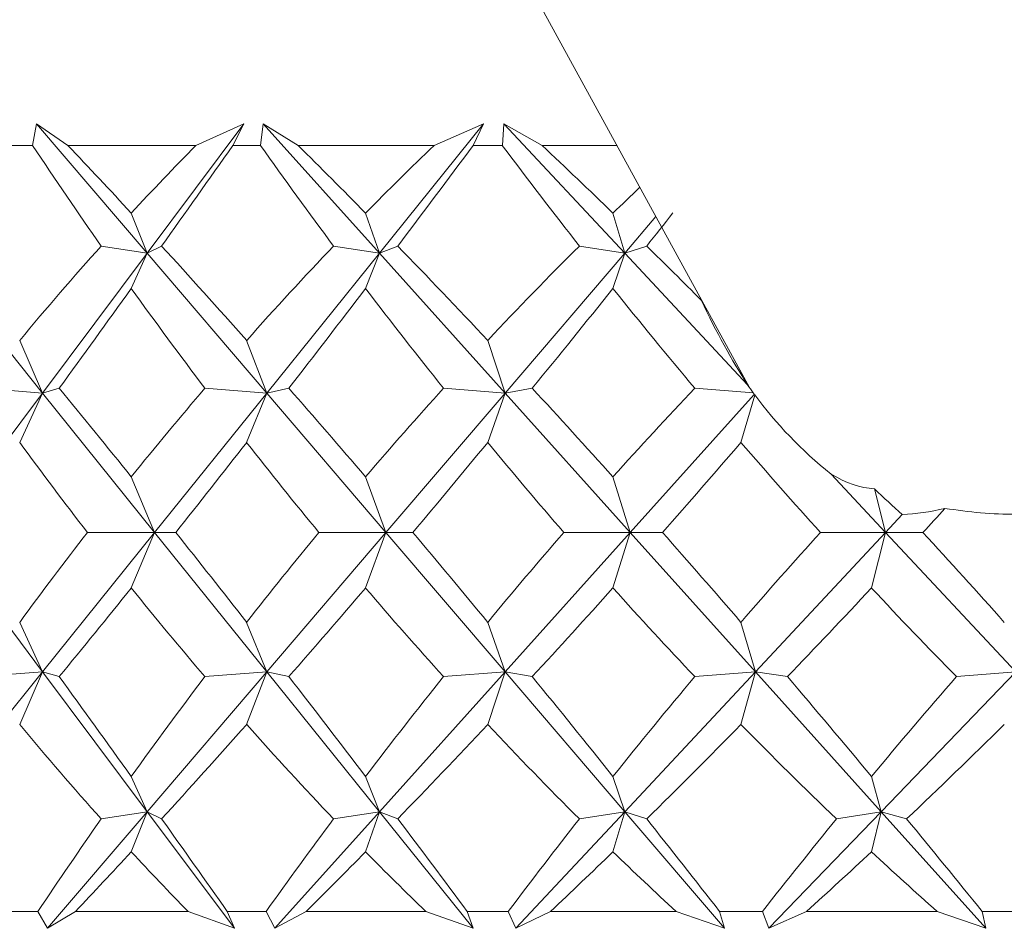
# Model space of a CAD drawing. Header units: inches. Extents: x -4.1 to 22.6, y -10.2 to 17.8.
# Tile 10 of 142: x -1.531 to -1.281, y -2.419 to -2.188. Entities that reach past the tile are written whole.
import ezdxf

# ---------------------------------------------------------------- set-up
doc = ezdxf.new("R2010")
doc.units = ezdxf.units.IN
doc.header["$MEASUREMENT"] = 0

msp = doc.modelspace()

# ---------------------------------------------------------------- linework, layer by layer
at = {"color": 7, "linetype": 'Continuous', "lineweight": 15}
for p, q in [((-1.50488, -1.9906), (-1.34554, -2.28179)), ((-1.52799, -2.22017), (-1.52697, -2.21466)), ((-1.51901, -2.22017), (-1.52697, -2.21466)), ((-1.49884, -2.24758), (-1.52697, -2.21466)), ((-1.49884, -2.24758), (-1.47421, -2.21466)), ((-1.48644, -2.22017), (-1.47421, -2.21466)), ((-1.47702, -2.22017), (-1.47421, -2.21466)), ((-1.47, -2.22017), (-1.46928, -2.21466)), ((-1.46043, -2.22017), (-1.46928, -2.21466)), ((-1.43973, -2.24758), (-1.46928, -2.21466)), ((-1.43973, -2.24758), (-1.41324, -2.21466)), ((-1.42583, -2.22017), (-1.41324, -2.21466)), ((-1.41587, -2.22017), (-1.41324, -2.21466)), ((-1.40845, -2.22017), (-1.40803, -2.21466)), ((-1.39835, -2.22017), (-1.40803, -2.21466)), ((-1.3773, -2.24758), (-1.40803, -2.21466)), ((-1.52799, -2.22017), (-1.53456, -2.22017)), ((-1.48644, -2.22017), (-1.51901, -2.22017)), ((-1.47, -2.22017), (-1.47702, -2.22017)), ((-1.42583, -2.22017), (-1.46043, -2.22017)), ((-1.40845, -2.22017), (-1.41587, -2.22017)), ((-1.37926, -2.22017), (-1.39835, -2.22017)), ((-1.49884, -2.24758), (-1.50288, -2.23738)), ((-1.43973, -2.24758), (-1.44326, -2.23738)), ((-1.3773, -2.24758), (-1.3803, -2.23738)), ((-1.3773, -2.24758), (-1.36935, -2.23828)), ((-1.52549, -2.2832), (-1.55416, -2.24758)), ((-1.52549, -2.2832), (-1.49884, -2.24758)), ((-1.49884, -2.24758), (-1.51053, -2.24576)), ((-1.49884, -2.24758), (-1.50288, -2.25655)), ((-1.49884, -2.24758), (-1.49516, -2.24576)), ((-1.46839, -2.2832), (-1.49884, -2.24758)), ((-1.46839, -2.2832), (-1.43973, -2.24758)), ((-1.43973, -2.24758), (-1.45139, -2.24576)), ((-1.43973, -2.24758), (-1.44326, -2.25655)), ((-1.43973, -2.24758), (-1.43507, -2.24576)), ((-1.40774, -2.2832), (-1.43973, -2.24758)), ((-1.40774, -2.2832), (-1.3773, -2.24758)), ((-1.3773, -2.24758), (-1.38884, -2.24576)), ((-1.3773, -2.24758), (-1.3803, -2.25655)), ((-1.3773, -2.24758), (-1.3717, -2.24576)), ((-1.34603, -2.28106), (-1.3773, -2.24758)), ((-1.52549, -2.2832), (-1.53128, -2.26978)), ((-1.46839, -2.2832), (-1.47352, -2.26978)), ((-1.40774, -2.2832), (-1.41216, -2.26978)), ((-1.52549, -2.2832), (-1.54122, -2.28197)), ((-1.52549, -2.2832), (-1.52121, -2.28197)), ((-1.46839, -2.2832), (-1.48415, -2.28197)), ((-1.46839, -2.2832), (-1.46277, -2.28197)), ((-1.40774, -2.2832), (-1.4234, -2.28197)), ((-1.40774, -2.2832), (-1.40083, -2.28197)), ((-1.34457, -2.28316), (-1.35947, -2.28197)), ((-1.55204, -2.31868), (-1.52549, -2.2832)), ((-1.52549, -2.2832), (-1.53128, -2.29579)), ((-1.49694, -2.31868), (-1.52549, -2.2832)), ((-1.49694, -2.31868), (-1.46839, -2.2832)), ((-1.46839, -2.2832), (-1.47352, -2.29579)), ((-1.43807, -2.31868), (-1.46839, -2.2832)), ((-1.43807, -2.31868), (-1.40774, -2.2832)), ((-1.40774, -2.2832), (-1.41216, -2.29579)), ((-1.37589, -2.31868), (-1.40774, -2.2832)), ((-1.37589, -2.31868), (-1.34434, -2.28353)), ((-1.34418, -2.28369), (-1.34772, -2.29579)), ((-1.49694, -2.31868), (-1.50288, -2.30454)), ((-1.43807, -2.31868), (-1.44326, -2.30454)), ((-1.37589, -2.31868), (-1.3803, -2.30454)), ((-1.31091, -2.31868), (-1.32477, -2.30384)), ((-1.31091, -2.31868), (-1.31373, -2.30757)), ((-1.31091, -2.31868), (-1.30667, -2.31413)), ((-1.52549, -2.35416), (-1.55204, -2.31868)), ((-1.52549, -2.35416), (-1.49694, -2.31868)), ((-1.49694, -2.31868), (-1.51405, -2.31868)), ((-1.49694, -2.31868), (-1.50288, -2.33282)), ((-1.49694, -2.31868), (-1.49156, -2.31868)), ((-1.46839, -2.35416), (-1.49694, -2.31868)), ((-1.46839, -2.35416), (-1.43807, -2.31868)), ((-1.43807, -2.31868), (-1.45514, -2.31868)), ((-1.43807, -2.31868), (-1.44326, -2.33282)), ((-1.43807, -2.31868), (-1.43126, -2.31868)), ((-1.40774, -2.35416), (-1.43807, -2.31868)), ((-1.40774, -2.35416), (-1.37589, -2.31868)), ((-1.37589, -2.31868), (-1.39278, -2.31868)), ((-1.37589, -2.31868), (-1.3803, -2.33282)), ((-1.37589, -2.31868), (-1.3677, -2.31868)), ((-1.34404, -2.35416), (-1.37589, -2.31868)), ((-1.34404, -2.35416), (-1.31091, -2.31868)), ((-1.31091, -2.31868), (-1.3275, -2.31868)), ((-1.31091, -2.31868), (-1.3145, -2.33282)), ((-1.31091, -2.31868), (-1.30141, -2.31868)), ((-1.27779, -2.35416), (-1.31091, -2.31868)), ((-1.52549, -2.35416), (-1.53128, -2.34157)), ((-1.46839, -2.35416), (-1.47352, -2.34157)), ((-1.40774, -2.35416), (-1.41216, -2.34157)), ((-1.34404, -2.35416), (-1.34772, -2.34157)), ((-1.55416, -2.38978), (-1.52549, -2.35416)), ((-1.52549, -2.35416), (-1.54122, -2.35538)), ((-1.52549, -2.35416), (-1.53128, -2.36757)), ((-1.52549, -2.35416), (-1.52121, -2.35538)), ((-1.49884, -2.38978), (-1.52549, -2.35416)), ((-1.49884, -2.38978), (-1.46839, -2.35416)), ((-1.46839, -2.35416), (-1.48415, -2.35538)), ((-1.46839, -2.35416), (-1.47352, -2.36757)), ((-1.46839, -2.35416), (-1.46277, -2.35538)), ((-1.43973, -2.38978), (-1.46839, -2.35416)), ((-1.43973, -2.38978), (-1.40774, -2.35416)), ((-1.40774, -2.35416), (-1.4234, -2.35538)), ((-1.40774, -2.35416), (-1.41216, -2.36757)), ((-1.40774, -2.35416), (-1.40083, -2.35538)), ((-1.3773, -2.38978), (-1.40774, -2.35416)), ((-1.3773, -2.38978), (-1.34404, -2.35416)), ((-1.34404, -2.35416), (-1.35947, -2.35538)), ((-1.34404, -2.35416), (-1.34772, -2.36757)), ((-1.34404, -2.35416), (-1.33588, -2.35538)), ((-1.31206, -2.38978), (-1.34404, -2.35416)), ((-1.31206, -2.38978), (-1.27779, -2.35416)), ((-1.27779, -2.35416), (-1.29288, -2.35538)), ((-1.49884, -2.38978), (-1.50288, -2.3808)), ((-1.43973, -2.38978), (-1.44326, -2.3808)), ((-1.3773, -2.38978), (-1.3803, -2.3808)), ((-1.31206, -2.38978), (-1.3145, -2.3808)), ((-1.5242, -2.41946), (-1.49884, -2.38978)), ((-1.49884, -2.38978), (-1.51053, -2.39159)), ((-1.49884, -2.38978), (-1.50288, -2.39998)), ((-1.49884, -2.38978), (-1.49516, -2.39159)), ((-1.47663, -2.41946), (-1.49884, -2.38978)), ((-1.46637, -2.41946), (-1.43973, -2.38978)), ((-1.43973, -2.38978), (-1.45139, -2.39159)), ((-1.43973, -2.38978), (-1.44326, -2.39998)), ((-1.43973, -2.38978), (-1.43507, -2.39159)), ((-1.41584, -2.41946), (-1.43973, -2.38978)), ((-1.40501, -2.41946), (-1.3773, -2.38978)), ((-1.3773, -2.38978), (-1.38884, -2.39159)), ((-1.3773, -2.38978), (-1.3803, -2.39998)), ((-1.3773, -2.38978), (-1.3717, -2.39159)), ((-1.35193, -2.41946), (-1.3773, -2.38978)), ((-1.34061, -2.41946), (-1.31206, -2.38978)), ((-1.31206, -2.38978), (-1.32339, -2.39159)), ((-1.31206, -2.38978), (-1.3145, -2.39998)), ((-1.31206, -2.38978), (-1.30556, -2.39159)), ((-1.28541, -2.41946), (-1.31206, -2.38978)), ((-1.52665, -2.41517), (-1.53589, -2.41517)), ((-1.52665, -2.41517), (-1.5242, -2.41946)), ((-1.5171, -2.41517), (-1.5242, -2.41946)), ((-1.48842, -2.41517), (-1.5171, -2.41517)), ((-1.48842, -2.41517), (-1.47663, -2.41946)), ((-1.47844, -2.41517), (-1.47663, -2.41946)), ((-1.46857, -2.41517), (-1.47844, -2.41517)), ((-1.46857, -2.41517), (-1.46637, -2.41946)), ((-1.45839, -2.41517), (-1.46637, -2.41946)), ((-1.42792, -2.41517), (-1.45839, -2.41517)), ((-1.42792, -2.41517), (-1.41584, -2.41946)), ((-1.41737, -2.41517), (-1.41584, -2.41946)), ((-1.40694, -2.41517), (-1.41737, -2.41517)), ((-1.40694, -2.41517), (-1.40501, -2.41946)), ((-1.39621, -2.41517), (-1.40501, -2.41946)), ((-1.36421, -2.41517), (-1.39621, -2.41517)), ((-1.36421, -2.41517), (-1.35193, -2.41946)), ((-1.35316, -2.41517), (-1.35193, -2.41946)), ((-1.34226, -2.41517), (-1.35316, -2.41517)), ((-1.34226, -2.41517), (-1.34061, -2.41946)), ((-1.33106, -2.41517), (-1.34061, -2.41946)), ((-1.29779, -2.41517), (-1.33106, -2.41517)), ((-1.29779, -2.41517), (-1.28541, -2.41946)), ((-1.28633, -2.41517), (-1.28541, -2.41946)), ((-1.27505, -2.41517), (-1.28633, -2.41517))]:
    msp.add_line(p, q, dxfattribs=at)
for centre, major_axis, ratio, start_param, end_param in [((-1.02795, -1.20145), (-0.08315, 1.38482), 0.574565, 2.36227, 2.389935), ((-1.02795, -3.43591), (-0.76148, 1.37901), 0.177848, 5.659573, 5.684875), ((-1.02795, -3.43591), (-0.13024, 1.38365), 0.570469, 0.446773, 0.472076), ((-1.02795, -1.20145), (0.78803, 1.38341), 0.09968, 3.915484, 3.943149), ((-1.02795, -1.20145), (-0.18646, 1.38166), 0.563067, 2.320911, 2.348576), ((-1.02795, -3.43591), (-0.74212, 1.37624), 0.217076, 5.64094, 5.666242), ((-1.02795, -3.43591), (-0.02413, 1.38557), 0.577117, 0.490366, 0.515668), ((-1.02795, -1.20145), (0.77671, 1.38145), 0.138714, 3.936598, 3.964263), ((-1.02795, -1.20145), (-0.28178, 1.37715), 0.543684, 2.285967, 2.313632), ((-1.02795, -3.43591), (-0.71836, 1.37335), 0.256359, 5.624166, 5.649468), ((-1.02795, -3.43591), (0.08315, 1.38482), 0.574565, 0.550674, 0.560206), ((-1.02795, -1.20145), (0.76148, 1.37901), 0.177848, 3.956657, 3.965853), ((-1.02795, -3.43591), (-0.13024, 1.38365), 0.570469, 0.484008, 0.516956), ((-1.02795, -3.43591), (-0.76148, 1.37901), 0.177848, 5.614693, 5.64764), ((-1.02795, -3.43591), (-0.02413, 1.38557), 0.577117, 0.527601, 0.560548), ((-1.02795, -3.43591), (-0.74212, 1.37624), 0.217076, 5.59606, 5.629007), ((-1.02795, -3.43591), (0.08315, 1.38482), 0.574565, 0.572138, 0.605085), ((-1.02795, -3.43591), (-0.71836, 1.37335), 0.256359, 5.593096, 5.612233), ((-1.02795, -1.20145), (0.78803, 1.38341), 0.09968, 3.874759, 3.903551), ((-1.02795, -1.20145), (-0.08315, 1.38482), 0.574565, 2.401867, 2.43066), ((-1.02795, -1.20145), (0.77671, 1.38145), 0.138714, 3.895874, 3.924666), ((-1.02795, -1.20145), (-0.18646, 1.38166), 0.563067, 2.360509, 2.389301), ((-1.02795, -1.20145), (0.76148, 1.37901), 0.177848, 3.915933, 3.944725), ((-1.02795, -1.20145), (-0.28178, 1.37715), 0.543684, 2.325564, 2.354356), ((-1.33507, -2.10614), (-0.02488, 0.20133), 0.301741, 2.399149, 2.585162), ((-1.02795, -3.43591), (-0.77671, 1.38145), 0.138714, 5.589872, 5.618664), ((-1.02795, -3.43591), (-0.02413, 1.38557), 0.577117, 0.576636, 0.605428), ((-1.02795, -3.43591), (-0.76148, 1.37901), 0.177848, 5.569813, 5.598605), ((-1.02795, -3.43591), (0.08315, 1.38482), 0.574565, 0.621173, 0.649965), ((-1.02795, -3.43591), (-0.74212, 1.37624), 0.217076, 5.55118, 5.579972), ((-1.02795, -3.43591), (0.18646, 1.38166), 0.563067, 0.662532, 0.691324), ((-1.25554, -2.25148), (0.10203, -0.02822), 0.750948, 3.865186, 3.892845), ((-1.28132, -2.20437), (-0.08473, 0.17507), 0.481321, 1.795654, 1.797959), ((-1.27904, -2.20854), (0.06329, 0.07688), 0.462591, 3.081843, 3.086637), ((-1.25554, -2.25148), (0.10203, -0.02822), 0.750948, 3.899944, 4.190541), ((-1.02795, -1.20145), (0.02413, 1.38557), 0.577117, 2.491285, 2.518702), ((-1.02795, -1.20145), (0.77671, 1.38145), 0.138714, 3.852369, 3.879786), ((-1.02795, -1.20145), (-0.08315, 1.38482), 0.574565, 2.446747, 2.474164), ((-1.02795, -1.20145), (0.76148, 1.37901), 0.177848, 3.872428, 3.899845), ((-1.02795, -1.20145), (-0.18646, 1.38166), 0.563067, 2.405389, 2.432806), ((-1.02795, -1.20145), (0.74212, 1.37624), 0.217076, 3.891061, 3.918478), ((-1.02795, -1.20145), (-0.28178, 1.37715), 0.543684, 2.370444, 2.397861), ((-1.33507, -2.10614), (-0.02488, 0.20133), 0.301741, 2.910517, 3.084075), ((-1.30377, -2.16335), (-0.0957, 0.1837), 0.453446, 2.208427, 2.264158), ((-1.26603, -2.2323), (0.06424, 0.07478), 0.519297, 3.596705, 3.760731), ((-1.02795, -1.20145), (0.71836, 1.37335), 0.256359, 3.907835, 3.915267), ((-1.02795, -3.43591), (-0.02413, 1.38557), 0.577117, 0.622891, 0.650308), ((-1.02795, -3.43591), (-0.77671, 1.38145), 0.138714, 5.544992, 5.572409), ((-1.02795, -3.43591), (0.08315, 1.38482), 0.574565, 0.667428, 0.694845), ((-1.02795, -3.43591), (-0.76148, 1.37901), 0.177848, 5.524933, 5.55235), ((-1.02795, -3.43591), (0.18646, 1.38166), 0.563067, 0.708787, 0.736204), ((-1.02795, -3.43591), (-0.74212, 1.37624), 0.217076, 5.5063, 5.533717), ((-1.02795, -3.43591), (0.28178, 1.37715), 0.543684, 0.743732, 0.771149), ((-1.02795, -3.43591), (-0.71836, 1.37335), 0.256359, 5.489526, 5.516943), ((-1.02795, -1.20145), (0.77671, 1.38145), 0.138714, 3.806114, 3.834906), ((-1.02795, -1.20145), (0.02413, 1.38557), 0.577117, 2.536165, 2.564957), ((-1.02795, -1.20145), (0.76148, 1.37901), 0.177848, 3.826173, 3.854965), ((-1.02795, -1.20145), (-0.08315, 1.38482), 0.574565, 2.491627, 2.520419), ((-1.02795, -1.20145), (0.74212, 1.37624), 0.217076, 3.844806, 3.873598), ((-1.02795, -1.20145), (-0.18646, 1.38166), 0.563067, 2.450269, 2.479061), ((-1.02795, -1.20145), (0.71836, 1.37335), 0.256359, 3.86158, 3.890372), ((-1.02795, -1.20145), (-0.28178, 1.37715), 0.543684, 2.415324, 2.444116), ((-1.02795, -3.43591), (-0.78803, 1.38341), 0.09968, 5.521227, 5.550019), ((-1.02795, -3.43591), (0.08315, 1.38482), 0.574565, 0.710933, 0.739725), ((-1.02795, -3.43591), (-0.77671, 1.38145), 0.138714, 5.500112, 5.528904), ((-1.02795, -3.43591), (0.18646, 1.38166), 0.563067, 0.752291, 0.781084), ((-1.02795, -3.43591), (-0.76148, 1.37901), 0.177848, 5.480053, 5.508845), ((-1.02795, -3.43591), (0.28178, 1.37715), 0.543684, 0.787236, 0.816028), ((-1.02795, -3.43591), (-0.74212, 1.37624), 0.217076, 5.46142, 5.490212), ((-1.02795, -3.43591), (0.36695, 1.37255), 0.517929, 0.814039, 0.842831), ((-1.02795, -1.20145), (0.13024, 1.38365), 0.570469, 2.624637, 2.657584), ((-1.02795, -1.20145), (0.76148, 1.37901), 0.177848, 3.777138, 3.810085), ((-1.02795, -1.20145), (0.02413, 1.38557), 0.577117, 2.581044, 2.613992), ((-1.02795, -1.20145), (0.74212, 1.37624), 0.217076, 3.795771, 3.828718), ((-1.02795, -1.20145), (-0.08315, 1.38482), 0.574565, 2.536507, 2.569455), ((-1.02795, -1.20145), (0.71836, 1.37335), 0.256359, 3.812545, 3.845492), ((-1.02795, -1.20145), (-0.18646, 1.38166), 0.563067, 2.495149, 2.528096), ((-1.02795, -1.20145), (0.68982, 1.37055), 0.295613, 3.826948, 3.859895), ((-1.02795, -3.43591), (0.08315, 1.38482), 0.574565, 0.751658, 0.777174), ((-1.02795, -3.43591), (-0.78803, 1.38341), 0.09968, 5.483778, 5.509294), ((-1.02795, -3.43591), (0.18646, 1.38166), 0.563067, 0.793016, 0.818532), ((-1.02795, -3.43591), (-0.77671, 1.38145), 0.138714, 5.462663, 5.48818), ((-1.02795, -3.43591), (0.28178, 1.37715), 0.543684, 0.827961, 0.853477), ((-1.02795, -3.43591), (-0.76148, 1.37901), 0.177848, 5.442604, 5.468121), ((-1.02795, -3.43591), (0.36695, 1.37255), 0.517929, 0.854764, 0.88028), ((-1.02795, -3.43591), (-0.74212, 1.37624), 0.217076, 5.423971, 5.449488), ((-1.02795, -1.20145), (0.76148, 1.37901), 0.177848, 3.742927, 3.765205), ((-1.02795, -1.20145), (0.13024, 1.38365), 0.570469, 2.669517, 2.691795), ((-1.02795, -1.20145), (0.74212, 1.37624), 0.217076, 3.76156, 3.783838), ((-1.02795, -1.20145), (0.02413, 1.38557), 0.577117, 2.625924, 2.648203), ((-1.02795, -1.20145), (0.71836, 1.37335), 0.256359, 3.778334, 3.800612), ((-1.02795, -1.20145), (-0.08315, 1.38482), 0.574565, 2.581387, 2.603666), ((-1.02795, -1.20145), (0.68982, 1.37055), 0.295613, 3.792737, 3.815015), ((-1.02795, -1.20145), (-0.18646, 1.38166), 0.563067, 2.540029, 2.562307)]:
    msp.add_ellipse(centre, major_axis=major_axis, ratio=ratio, start_param=start_param, end_param=end_param, dxfattribs=at)
msp.add_open_spline([(-1.26548, -2.31256), (-1.26953, -2.31319), (-1.27967, -2.31478), (-1.28976, -2.31339), (-1.29582, -2.31256)], degree=3, knots=[0, 0, 0, 0, 0.399659, 1, 1, 1, 1], dxfattribs=at)

doc.saveas('drawing.dxf')
